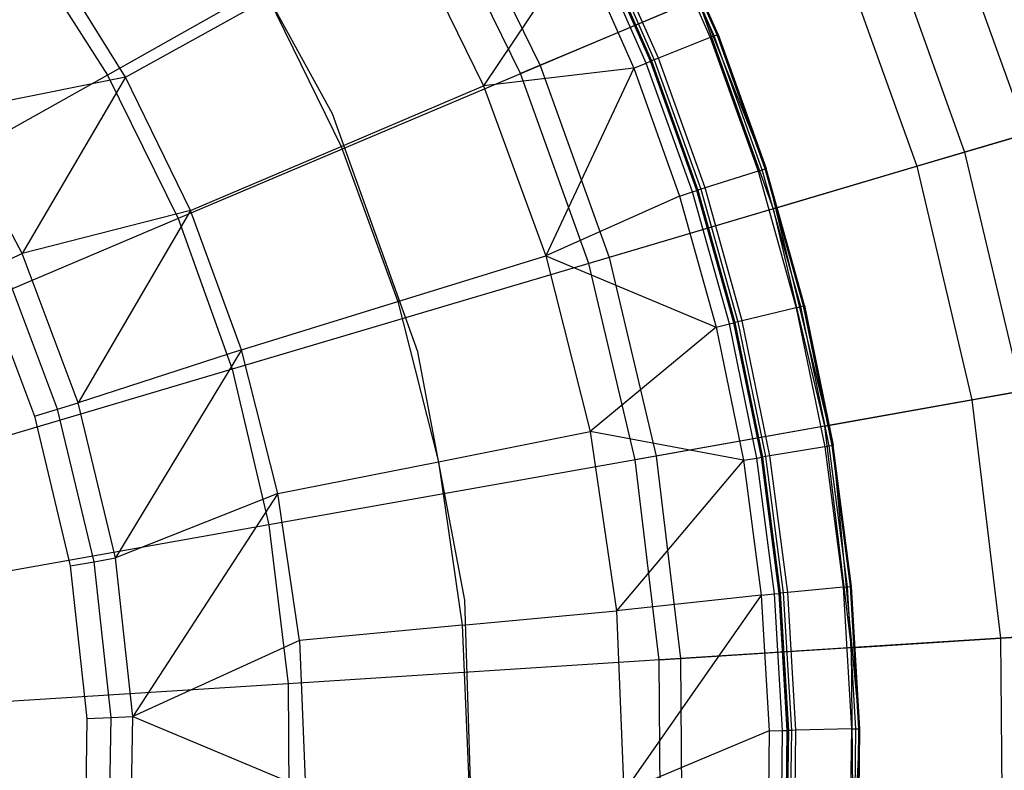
# Model space of a CAD drawing. Extents: x -91 to 91, y -91 to 262.
# Tile 176 of 256: x 7.51 to 13.9, y 0.03 to 4.91. Entities that reach past the tile are written whole.
import ezdxf

# ---------------------------------------------------------------- set-up
doc = ezdxf.new("R2010")
doc.units = 0
doc.header["$LTSCALE"] = 25.4
doc.layers.get('0').update_dxf_attribs({"linetype": 'CONTINUOUS'})

# ---------------------------------------------------------------- blocks, each defined once
blk = doc.blocks.new('ETE0_STL_1')
at = {"color": 0}
for p, q in [((10.3018, 5.798, 241.1953), (8.0763, 4.5455, 242.0615)), ((10.3018, 5.798, 241.1953), (8.0763, 4.5455, 242.0615)), ((10.3018, 5.798, 241.1953), (10.8862, 4.6081, 241.1953)), ((10.3018, 5.798, 241.1953), (10.8862, 4.6081, 241.1953)), ((9.5384, 4.2925, 158.927), (8.7495, 5.7317, 158.927)), ((9.5384, 4.2925, 158.927), (8.7495, 5.7317, 158.927)), ((9.5384, 4.2925, 165.2509), (8.7495, 5.7317, 165.2509)), ((9.5384, 4.2925, 165.2509), (8.7495, 5.7317, 165.2509)), ((10.7593, 4.5544, 165.2509), (10.1817, 5.7304, 165.2509)), ((10.7593, 4.5544, 165.2509), (10.1817, 5.7304, 165.2509)), ((13.4915, 5.711, 167.4047), (14.0461, 4.1645, 167.4047)), ((13.4915, 5.711, 167.4047), (14.0461, 4.1645, 167.4047)), ((11.6173, 5.6323, 165.0121), (11.9895, 4.7892, 165.0121)), ((11.6173, 5.6323, 165.0121), (11.9895, 4.7892, 165.0121)), ((12.0168, 4.8001, 165.0342), (11.6438, 5.6451, 165.0342)), ((12.0168, 4.8001, 165.0342), (11.6438, 5.6451, 165.0342)), ((12.0349, 4.8073, 165.0655), (11.6613, 5.6536, 165.0655)), ((12.0349, 4.8073, 165.0655), (11.6613, 5.6536, 165.0655)), ((12.3536, 3.9386, 165.2509), (11.6674, 5.6566, 165.2509)), ((12.0412, 4.8098, 165.1017), (11.6674, 5.6566, 165.2509)), ((12.3536, 3.9386, 165.2509), (11.6674, 5.6566, 165.2509)), ((12.0412, 4.8098, 165.1017), (11.6674, 5.6566, 165.2509)), ((12.0412, 4.8098, 165.1017), (11.6674, 5.6566, 165.1017)), ((12.0412, 4.8098, 165.1017), (11.6674, 5.6566, 165.1017)), ((10.0023, 5.533, 145.162), (10.5182, 4.4752, 145.162)), ((10.0023, 5.533, 145.162), (10.5182, 4.4752, 145.162)), ((13.1038, 5.5469, 240.1228), (10.8862, 4.6081, 241.1953)), ((13.1038, 5.5469, 240.1228), (10.8862, 4.6081, 241.1953)), ((13.1038, 5.5469, 240.1228), (13.6425, 4.0448, 240.1228)), ((13.1038, 5.5469, 240.1228), (13.6425, 4.0448, 240.1228)), ((11.5746, 4.6235, 146.3686), (11.2153, 5.4374, 146.3686)), ((11.5746, 4.6235, 146.3686), (11.2153, 5.4374, 146.3686)), ((11.6029, 4.6348, 146.5403), (11.2427, 5.4507, 146.5403)), ((11.2427, 5.4507, 164.7437), (11.6029, 4.6348, 164.7437)), ((11.2427, 5.4507, 164.7437), (11.6029, 4.6348, 164.7437)), ((11.6029, 4.6348, 146.5403), (11.2427, 5.4507, 146.5403)), ((11.2488, 5.4536, 164.7799), (11.6092, 4.6373, 164.7799)), ((11.2488, 5.4536, 164.7799), (11.6092, 4.6373, 164.7799)), ((11.2662, 5.4621, 164.8111), (11.6272, 4.6445, 164.8111)), ((11.2662, 5.4621, 164.8111), (11.6272, 4.6445, 164.8111)), ((11.6545, 4.6554, 164.8333), (11.2927, 5.4749, 164.8333)), ((11.6545, 4.6554, 164.8333), (11.2927, 5.4749, 164.8333)), ((7.5166, 5.4212, 242.0615), (8.0763, 4.5455, 242.0615)), ((7.5166, 5.4212, 242.0615), (8.0763, 4.5455, 242.0615)), ((11.1365, 5.3992, 146.2177), (10.5182, 4.4752, 145.162)), ((11.1365, 5.3992, 146.2177), (10.5182, 4.4752, 145.162)), ((11.1365, 5.3992, 146.2177), (11.4933, 4.591, 146.2177)), ((11.1365, 5.3992, 146.2177), (11.4933, 4.591, 146.2177)), ((12.8047, 5.4202, 166.5557), (13.331, 3.9525, 166.5557)), ((12.8047, 5.4202, 166.5557), (13.331, 3.9525, 166.5557)), ((8.1934, 4.5323, 143.2243), (7.684, 5.3508, 143.2243)), ((8.1934, 4.5323, 143.2243), (7.684, 5.3508, 143.2243)), ((8.1934, 4.5323, 143.2243), (9.1226, 5.0463, 144.163)), ((8.1934, 4.5323, 143.2243), (9.1226, 5.0463, 144.163)), ((9.1226, 5.0463, 144.163), (9.5931, 4.0816, 144.163)), ((9.1226, 5.0463, 144.163), (9.5931, 4.0816, 144.163)), ((11.9092, 5.0412, 165.8321), (10.7593, 4.5544, 165.2509)), ((11.9092, 5.0412, 165.8321), (10.7593, 4.5544, 165.2509)), ((11.9092, 5.0412, 165.8321), (12.3988, 3.6761, 165.8321)), ((11.9092, 5.0412, 165.8321), (12.3988, 3.6761, 165.8321)), ((11.9895, 4.7892, 165.0121), (12.0168, 4.8001, 165.0342)), ((11.9895, 4.7892, 165.0121), (12.0168, 4.8001, 165.0342)), ((12.0168, 4.8001, 165.0342), (12.0349, 4.8073, 165.0655)), ((12.0168, 4.8001, 165.0342), (12.0349, 4.8073, 165.0655)), ((12.3287, 3.9306, 165.0342), (12.0168, 4.8001, 165.0342)), ((12.3287, 3.9306, 165.0342), (12.0168, 4.8001, 165.0342)), ((12.0349, 4.8073, 165.0655), (12.0412, 4.8098, 165.1017)), ((12.0349, 4.8073, 165.0655), (12.0412, 4.8098, 165.1017)), ((12.3472, 3.9365, 165.0655), (12.0349, 4.8073, 165.0655)), ((12.3472, 3.9365, 165.0655), (12.0349, 4.8073, 165.0655)), ((12.3536, 3.9386, 165.1017), (12.0412, 4.8098, 165.1017)), ((12.0412, 4.8098, 165.1017), (12.3536, 3.9386, 165.2509)), ((12.0412, 4.8098, 165.1017), (12.3536, 3.9386, 165.2509)), ((12.3536, 3.9386, 165.1017), (12.0412, 4.8098, 165.1017)), ((11.9895, 4.7892, 165.0121), (11.6545, 4.6554, 164.8333)), ((11.9895, 4.7892, 165.0121), (11.6545, 4.6554, 164.8333)), ((11.9895, 4.7892, 165.0121), (12.3006, 3.9217, 165.0121)), ((11.9895, 4.7892, 165.0121), (12.3006, 3.9217, 165.0121)), ((15.8069, 4.6865, 238.8525), (13.6425, 4.0448, 240.1228)), ((15.8069, 4.6865, 238.8525), (13.6425, 4.0448, 240.1228)), ((10.8862, 4.6081, 241.1953), (8.5345, 3.6127, 242.0615)), ((10.8862, 4.6081, 241.1953), (8.5345, 3.6127, 242.0615)), ((10.8862, 4.6081, 241.1953), (11.3337, 3.3603, 241.1953)), ((10.8862, 4.6081, 241.1953), (11.3337, 3.3603, 241.1953)), ((11.4933, 4.591, 146.2177), (11.5746, 4.6235, 146.3686)), ((11.4933, 4.591, 146.2177), (11.5746, 4.6235, 146.3686)), ((11.5746, 4.6235, 146.3686), (11.6029, 4.6348, 146.5403)), ((11.5746, 4.6235, 146.3686), (11.6029, 4.6348, 146.5403)), ((11.875, 3.786, 146.3686), (11.5746, 4.6235, 146.3686)), ((11.875, 3.786, 146.3686), (11.5746, 4.6235, 146.3686)), ((11.6092, 4.6373, 164.7799), (11.6029, 4.6348, 164.7437)), ((11.6092, 4.6373, 164.7799), (11.6029, 4.6348, 164.7437)), ((11.904, 3.7952, 146.5403), (11.6029, 4.6348, 146.5403)), ((11.6029, 4.6348, 146.5403), (11.6029, 4.6348, 164.7437)), ((11.6029, 4.6348, 164.7437), (11.904, 3.7952, 164.7437)), ((11.6029, 4.6348, 146.5403), (11.6029, 4.6348, 164.7437)), ((11.6029, 4.6348, 164.7437), (11.904, 3.7952, 164.7437)), ((11.904, 3.7952, 146.5403), (11.6029, 4.6348, 146.5403)), ((11.6272, 4.6445, 164.8111), (11.6092, 4.6373, 164.7799)), ((11.6272, 4.6445, 164.8111), (11.6092, 4.6373, 164.7799)), ((11.6092, 4.6373, 164.7799), (11.9104, 3.7973, 164.7799)), ((11.6092, 4.6373, 164.7799), (11.9104, 3.7973, 164.7799)), ((11.6545, 4.6554, 164.8333), (11.6272, 4.6445, 164.8111)), ((11.6545, 4.6554, 164.8333), (11.6272, 4.6445, 164.8111)), ((11.6272, 4.6445, 164.8111), (11.9289, 3.8032, 164.8111)), ((11.6272, 4.6445, 164.8111), (11.9289, 3.8032, 164.8111)), ((11.9569, 3.8121, 164.8333), (11.6545, 4.6554, 164.8333)), ((11.9569, 3.8121, 164.8333), (11.6545, 4.6554, 164.8333)), ((8.0763, 4.5455, 242.0615), (5.7513, 3.2369, 242.7014)), ((8.0763, 4.5455, 242.0615), (5.7513, 3.2369, 242.7014)), ((8.0763, 4.5455, 242.0615), (8.5345, 3.6127, 242.0615)), ((8.0763, 4.5455, 242.0615), (8.5345, 3.6127, 242.0615)), ((11.4933, 4.591, 146.2177), (10.5182, 4.4752, 145.162)), ((11.4933, 4.591, 146.2177), (10.5182, 4.4752, 145.162)), ((11.2015, 3.3211, 165.2509), (10.7593, 4.5544, 165.2509)), ((11.2015, 3.3211, 165.2509), (10.7593, 4.5544, 165.2509)), ((11.4933, 4.591, 146.2177), (10.9226, 3.37, 145.162)), ((11.4933, 4.591, 146.2177), (10.9226, 3.37, 145.162)), ((11.4933, 4.591, 146.2177), (11.7915, 3.7594, 146.2177)), ((11.4933, 4.591, 146.2177), (11.7915, 3.7594, 146.2177)), ((8.1934, 4.5323, 143.2243), (7.0386, 4.3012, 142.3489)), ((8.1934, 4.5323, 143.2243), (7.0386, 4.3012, 142.3489)), ((8.1934, 4.5323, 143.2243), (7.5222, 3.3851, 142.3489)), ((8.1934, 4.5323, 143.2243), (7.5222, 3.3851, 142.3489)), ((8.616, 3.6659, 143.2243), (8.1934, 4.5323, 143.2243)), ((8.616, 3.6659, 143.2243), (8.1934, 4.5323, 143.2243)), ((9.5931, 4.0816, 144.163), (10.5182, 4.4752, 145.162)), ((9.5931, 4.0816, 144.163), (10.5182, 4.4752, 145.162)), ((10.5182, 4.4752, 145.162), (10.9226, 3.37, 145.162)), ((10.5182, 4.4752, 145.162), (10.9226, 3.37, 145.162)), ((7.5222, 3.3851, 142.3489), (7.0386, 4.3012, 142.3489)), ((7.5222, 3.3851, 142.3489), (7.0386, 4.3012, 142.3489)), ((10.0924, 2.7475, 158.927), (9.5384, 4.2925, 158.927)), ((9.5384, 4.2925, 158.927), (9.5384, 4.2925, 165.2509)), ((9.5384, 4.2925, 158.927), (9.5384, 4.2925, 165.2509)), ((10.0924, 2.7475, 158.927), (9.5384, 4.2925, 158.927)), ((10.0924, 2.7475, 165.2509), (9.5384, 4.2925, 165.2509)), ((10.0924, 2.7475, 165.2509), (9.5384, 4.2925, 165.2509)), ((13.331, 3.9525, 166.5557), (14.0461, 4.1645, 167.4047)), ((13.331, 3.9525, 166.5557), (14.0461, 4.1645, 167.4047)), ((8.616, 3.6659, 143.2243), (9.5931, 4.0816, 144.163)), ((8.616, 3.6659, 143.2243), (9.5931, 4.0816, 144.163)), ((9.5931, 4.0816, 144.163), (9.9619, 3.0736, 144.163)), ((9.5931, 4.0816, 144.163), (9.9619, 3.0736, 144.163)), ((13.6425, 4.0448, 240.1228), (11.3337, 3.3603, 241.1953)), ((13.6425, 4.0448, 240.1228), (11.3337, 3.3603, 241.1953)), ((13.6425, 4.0448, 240.1228), (14.0096, 2.4919, 240.1228)), ((13.6425, 4.0448, 240.1228), (14.0096, 2.4919, 240.1228)), ((12.3006, 3.9217, 165.0121), (11.9569, 3.8121, 164.8333)), ((12.3006, 3.9217, 165.0121), (11.9569, 3.8121, 164.8333)), ((12.3006, 3.9217, 165.0121), (12.3287, 3.9306, 165.0342)), ((12.3006, 3.9217, 165.0121), (12.3287, 3.9306, 165.0342)), ((12.3006, 3.9217, 165.0121), (12.5491, 3.0342, 165.0121)), ((12.3006, 3.9217, 165.0121), (12.5491, 3.0342, 165.0121)), ((12.3287, 3.9306, 165.0342), (12.3472, 3.9365, 165.0655)), ((12.3287, 3.9306, 165.0342), (12.3472, 3.9365, 165.0655)), ((12.5777, 3.0411, 165.0342), (12.3287, 3.9306, 165.0342)), ((12.5777, 3.0411, 165.0342), (12.3287, 3.9306, 165.0342)), ((12.3472, 3.9365, 165.0655), (12.3536, 3.9386, 165.1017)), ((12.3472, 3.9365, 165.0655), (12.3536, 3.9386, 165.1017)), ((12.5965, 3.0456, 165.0655), (12.3472, 3.9365, 165.0655)), ((12.5965, 3.0456, 165.0655), (12.3472, 3.9365, 165.0655)), ((12.7884, 2.1404, 165.2509), (12.3536, 3.9386, 165.2509)), ((12.6031, 3.0472, 165.1017), (12.3536, 3.9386, 165.2509)), ((12.7884, 2.1404, 165.2509), (12.3536, 3.9386, 165.2509)), ((12.6031, 3.0472, 165.1017), (12.3536, 3.9386, 165.1017)), ((12.3536, 3.9386, 165.1017), (12.3536, 3.9386, 165.2509)), ((12.6031, 3.0472, 165.1017), (12.3536, 3.9386, 165.2509)), ((12.3536, 3.9386, 165.1017), (12.3536, 3.9386, 165.2509)), ((12.6031, 3.0472, 165.1017), (12.3536, 3.9386, 165.1017)), ((12.3988, 3.6761, 165.8321), (13.331, 3.9525, 166.5557)), ((12.3988, 3.6761, 165.8321), (13.331, 3.9525, 166.5557)), ((13.331, 3.9525, 166.5557), (13.6897, 2.435, 166.5557)), ((13.331, 3.9525, 166.5557), (13.6897, 2.435, 166.5557)), ((11.7915, 3.7594, 146.2177), (11.875, 3.786, 146.3686)), ((11.7915, 3.7594, 146.2177), (11.875, 3.786, 146.3686)), ((11.875, 3.786, 146.3686), (11.904, 3.7952, 146.5403)), ((11.875, 3.786, 146.3686), (11.904, 3.7952, 146.5403)), ((12.1148, 2.9292, 146.3686), (11.875, 3.786, 146.3686)), ((12.1148, 2.9292, 146.3686), (11.875, 3.786, 146.3686)), ((11.9104, 3.7973, 164.7799), (11.904, 3.7952, 164.7437)), ((11.9104, 3.7973, 164.7799), (11.904, 3.7952, 164.7437)), ((12.1444, 2.9363, 146.5403), (11.904, 3.7952, 146.5403)), ((11.904, 3.7952, 146.5403), (11.904, 3.7952, 164.7437)), ((11.904, 3.7952, 164.7437), (12.1444, 2.9363, 164.7437)), ((11.904, 3.7952, 146.5403), (11.904, 3.7952, 164.7437)), ((11.904, 3.7952, 164.7437), (12.1444, 2.9363, 164.7437)), ((12.1444, 2.9363, 146.5403), (11.904, 3.7952, 146.5403)), ((11.9289, 3.8032, 164.8111), (11.9104, 3.7973, 164.7799)), ((11.9289, 3.8032, 164.8111), (11.9104, 3.7973, 164.7799)), ((11.9104, 3.7973, 164.7799), (12.151, 2.9379, 164.7799)), ((11.9104, 3.7973, 164.7799), (12.151, 2.9379, 164.7799)), ((11.9569, 3.8121, 164.8333), (11.9289, 3.8032, 164.8111)), ((11.9569, 3.8121, 164.8333), (11.9289, 3.8032, 164.8111)), ((11.9289, 3.8032, 164.8111), (12.1698, 2.9425, 164.8111)), ((11.9289, 3.8032, 164.8111), (12.1698, 2.9425, 164.8111)), ((12.1984, 2.9494, 164.8333), (11.9569, 3.8121, 164.8333)), ((12.1984, 2.9494, 164.8333), (11.9569, 3.8121, 164.8333)), ((11.7915, 3.7594, 146.2177), (10.9226, 3.37, 145.162)), ((11.7915, 3.7594, 146.2177), (10.9226, 3.37, 145.162)), ((11.7915, 3.7594, 146.2177), (12.0297, 2.9086, 146.2177)), ((11.7915, 3.7594, 146.2177), (12.0297, 2.9086, 146.2177)), ((8.616, 3.6659, 143.2243), (7.5222, 3.3851, 142.3489)), ((8.616, 3.6659, 143.2243), (7.5222, 3.3851, 142.3489)), ((8.616, 3.6659, 143.2243), (7.8872, 2.4157, 142.3489)), ((8.616, 3.6659, 143.2243), (7.8872, 2.4157, 142.3489)), ((8.9473, 2.7605, 143.2243), (8.616, 3.6659, 143.2243)), ((8.9473, 2.7605, 143.2243), (8.616, 3.6659, 143.2243)), ((12.3988, 3.6761, 165.8321), (11.2015, 3.3211, 165.2509)), ((12.3988, 3.6761, 165.8321), (11.2015, 3.3211, 165.2509)), ((12.3988, 3.6761, 165.8321), (12.7324, 2.2647, 165.8321)), ((12.3988, 3.6761, 165.8321), (12.7324, 2.2647, 165.8321)), ((8.5345, 3.6127, 242.0615), (6.0776, 2.5726, 242.7014)), ((8.5345, 3.6127, 242.0615), (6.0776, 2.5726, 242.7014)), ((8.5345, 3.6127, 242.0615), (8.8853, 2.6344, 242.0615)), ((8.5345, 3.6127, 242.0615), (8.8853, 2.6344, 242.0615)), ((7.3938, 3.3274, 142.276), (7.5222, 3.3851, 142.3489)), ((7.3938, 3.3274, 142.276), (7.5222, 3.3851, 142.3489)), ((7.7526, 2.3744, 142.276), (7.3938, 3.3274, 142.276)), ((7.7526, 2.3744, 142.276), (7.3938, 3.3274, 142.276)), ((7.8872, 2.4157, 142.3489), (7.5222, 3.3851, 142.3489)), ((7.8872, 2.4157, 142.3489), (7.5222, 3.3851, 142.3489)), ((11.3337, 3.3603, 241.1953), (8.8853, 2.6344, 242.0615)), ((11.3337, 3.3603, 241.1953), (8.8853, 2.6344, 242.0615)), ((9.9619, 3.0736, 144.163), (10.9226, 3.37, 145.162)), ((9.9619, 3.0736, 144.163), (10.9226, 3.37, 145.162)), ((10.9226, 3.37, 145.162), (11.2113, 2.2291, 145.162)), ((10.9226, 3.37, 145.162), (12.0297, 2.9086, 146.2177)), ((10.9226, 3.37, 145.162), (11.2113, 2.2291, 145.162)), ((10.9226, 3.37, 145.162), (12.0297, 2.9086, 146.2177)), ((11.3337, 3.3603, 241.1953), (11.6387, 2.0702, 241.1953)), ((11.3337, 3.3603, 241.1953), (11.6387, 2.0702, 241.1953)), ((7.2511, 3.2632, 142.2509), (7.6029, 2.3286, 142.2509)), ((7.2511, 3.2632, 142.2509), (7.6029, 2.3286, 142.2509)), ((11.5029, 2.0461, 165.2509), (11.2015, 3.3211, 165.2509)), ((11.5029, 2.0461, 165.2509), (11.2015, 3.3211, 165.2509)), ((8.9473, 2.7605, 143.2243), (9.9619, 3.0736, 144.163)), ((8.9473, 2.7605, 143.2243), (9.9619, 3.0736, 144.163)), ((9.9619, 3.0736, 144.163), (10.2251, 2.033, 144.163)), ((9.9619, 3.0736, 144.163), (10.2251, 2.033, 144.163)), ((12.5491, 3.0342, 165.0121), (12.1984, 2.9494, 164.8333)), ((12.5491, 3.0342, 165.0121), (12.1984, 2.9494, 164.8333)), ((12.5491, 3.0342, 165.0121), (12.5777, 3.0411, 165.0342)), ((12.5491, 3.0342, 165.0121), (12.5777, 3.0411, 165.0342)), ((12.5491, 3.0342, 165.0121), (12.7336, 2.1312, 165.0121)), ((12.5491, 3.0342, 165.0121), (12.7336, 2.1312, 165.0121)), ((12.5777, 3.0411, 165.0342), (12.5965, 3.0456, 165.0655)), ((12.5777, 3.0411, 165.0342), (12.5965, 3.0456, 165.0655)), ((12.7626, 2.136, 165.0342), (12.5777, 3.0411, 165.0342)), ((12.7626, 2.136, 165.0342), (12.5777, 3.0411, 165.0342)), ((12.5965, 3.0456, 165.0655), (12.6031, 3.0472, 165.1017)), ((12.5965, 3.0456, 165.0655), (12.6031, 3.0472, 165.1017)), ((12.7817, 2.1392, 165.0655), (12.5965, 3.0456, 165.0655)), ((12.7817, 2.1392, 165.0655), (12.5965, 3.0456, 165.0655)), ((12.7884, 2.1404, 165.1017), (12.6031, 3.0472, 165.1017)), ((12.6031, 3.0472, 165.1017), (12.7884, 2.1404, 165.2509)), ((12.6031, 3.0472, 165.1017), (12.7884, 2.1404, 165.2509)), ((12.7884, 2.1404, 165.1017), (12.6031, 3.0472, 165.1017)), ((12.1698, 2.9425, 164.8111), (12.151, 2.9379, 164.7799)), ((12.1698, 2.9425, 164.8111), (12.151, 2.9379, 164.7799)), ((12.1984, 2.9494, 164.8333), (12.1698, 2.9425, 164.8111)), ((12.1984, 2.9494, 164.8333), (12.1698, 2.9425, 164.8111)), ((12.1698, 2.9425, 164.8111), (12.3487, 2.0668, 164.8111)), ((12.1698, 2.9425, 164.8111), (12.3487, 2.0668, 164.8111)), ((12.3777, 2.0716, 164.8333), (12.1984, 2.9494, 164.8333)), ((12.3777, 2.0716, 164.8333), (12.1984, 2.9494, 164.8333)), ((12.0297, 2.9086, 146.2177), (11.2113, 2.2291, 145.162)), ((12.0297, 2.9086, 146.2177), (11.2113, 2.2291, 145.162)), ((12.0297, 2.9086, 146.2177), (12.1148, 2.9292, 146.3686)), ((12.0297, 2.9086, 146.2177), (12.1148, 2.9292, 146.3686)), ((12.0297, 2.9086, 146.2177), (12.2065, 2.043, 146.2177)), ((12.0297, 2.9086, 146.2177), (12.2065, 2.043, 146.2177)), ((12.1148, 2.9292, 146.3686), (12.1444, 2.9363, 146.5403)), ((12.1148, 2.9292, 146.3686), (12.1444, 2.9363, 146.5403)), ((12.2929, 2.0574, 146.3686), (12.1148, 2.9292, 146.3686)), ((12.2929, 2.0574, 146.3686), (12.1148, 2.9292, 146.3686)), ((12.151, 2.9379, 164.7799), (12.1444, 2.9363, 164.7437)), ((12.151, 2.9379, 164.7799), (12.1444, 2.9363, 164.7437)), ((12.3229, 2.0625, 146.5403), (12.1444, 2.9363, 146.5403)), ((12.1444, 2.9363, 146.5403), (12.1444, 2.9363, 164.7437)), ((12.1444, 2.9363, 164.7437), (12.3229, 2.0625, 164.7437)), ((12.1444, 2.9363, 146.5403), (12.1444, 2.9363, 164.7437)), ((12.1444, 2.9363, 164.7437), (12.3229, 2.0625, 164.7437)), ((12.3229, 2.0625, 146.5403), (12.1444, 2.9363, 146.5403)), ((12.151, 2.9379, 164.7799), (12.3296, 2.0636, 164.7799)), ((12.151, 2.9379, 164.7799), (12.3296, 2.0636, 164.7799)), ((8.9473, 2.7605, 143.2243), (7.8872, 2.4157, 142.3489)), ((8.9473, 2.7605, 143.2243), (7.8872, 2.4157, 142.3489)), ((8.9473, 2.7605, 143.2243), (8.1277, 1.4081, 142.3489)), ((8.9473, 2.7605, 143.2243), (8.1277, 1.4081, 142.3489)), ((9.1837, 1.8259, 143.2243), (8.9473, 2.7605, 143.2243)), ((9.1837, 1.8259, 143.2243), (8.9473, 2.7605, 143.2243)), ((10.398, 1.1349, 158.927), (10.0924, 2.7475, 158.927)), ((10.0924, 2.7475, 158.927), (10.0924, 2.7475, 165.2509)), ((10.0924, 2.7475, 158.927), (10.0924, 2.7475, 165.2509)), ((10.398, 1.1349, 158.927), (10.0924, 2.7475, 158.927)), ((10.398, 1.1349, 165.2509), (10.0924, 2.7475, 165.2509)), ((10.398, 1.1349, 165.2509), (10.0924, 2.7475, 165.2509)), ((8.8853, 2.6344, 242.0615), (6.3274, 1.876, 242.7014)), ((8.8853, 2.6344, 242.0615), (6.3274, 1.876, 242.7014)), ((8.8853, 2.6344, 242.0615), (9.1244, 1.623, 242.0615)), ((8.8853, 2.6344, 242.0615), (9.1244, 1.623, 242.0615)), ((13.6897, 2.435, 166.5557), (14.4241, 2.5656, 167.4047)), ((13.6897, 2.435, 166.5557), (14.4241, 2.5656, 167.4047)), ((14.0096, 2.4919, 240.1228), (11.6387, 2.0702, 241.1953)), ((14.0096, 2.4919, 240.1228), (11.6387, 2.0702, 241.1953)), ((12.7324, 2.2647, 165.8321), (13.6897, 2.435, 166.5557)), ((12.7324, 2.2647, 165.8321), (13.6897, 2.435, 166.5557)), ((13.6897, 2.435, 166.5557), (13.8763, 0.8869, 166.5557)), ((13.6897, 2.435, 166.5557), (13.8763, 0.8869, 166.5557)), ((7.6029, 2.3286, 142.2509), (7.7526, 2.3744, 142.276)), ((7.6029, 2.3286, 142.2509), (7.7526, 2.3744, 142.276)), ((7.7526, 2.3744, 142.276), (7.8872, 2.4157, 142.3489)), ((7.7526, 2.3744, 142.276), (7.8872, 2.4157, 142.3489)), ((7.989, 1.3841, 142.276), (7.7526, 2.3744, 142.276)), ((7.989, 1.3841, 142.276), (7.7526, 2.3744, 142.276)), ((8.1277, 1.4081, 142.3489), (7.8872, 2.4157, 142.3489)), ((8.1277, 1.4081, 142.3489), (7.8872, 2.4157, 142.3489)), ((7.6029, 2.3286, 142.2509), (7.8348, 1.3574, 142.2509)), ((7.6029, 2.3286, 142.2509), (7.8348, 1.3574, 142.2509)), ((12.7324, 2.2647, 165.8321), (11.5029, 2.0461, 165.2509)), ((12.7324, 2.2647, 165.8321), (11.5029, 2.0461, 165.2509)), ((12.7324, 2.2647, 165.8321), (12.9059, 0.8249, 165.8321)), ((12.7324, 2.2647, 165.8321), (12.9059, 0.8249, 165.8321)), ((10.2251, 2.033, 144.163), (11.2113, 2.2291, 145.162)), ((10.2251, 2.033, 144.163), (11.2113, 2.2291, 145.162)), ((11.2113, 2.2291, 145.162), (11.381, 1.0645, 145.162)), ((12.2065, 2.043, 146.2177), (11.2113, 2.2291, 145.162)), ((12.2065, 2.043, 146.2177), (11.2113, 2.2291, 145.162)), ((11.2113, 2.2291, 145.162), (11.381, 1.0645, 145.162)), ((12.7336, 2.1312, 165.0121), (12.3777, 2.0716, 164.8333)), ((12.7336, 2.1312, 165.0121), (12.3777, 2.0716, 164.8333)), ((12.7336, 2.1312, 165.0121), (12.7626, 2.136, 165.0342)), ((12.7336, 2.1312, 165.0121), (12.7626, 2.136, 165.0342)), ((12.7336, 2.1312, 165.0121), (12.8531, 1.2174, 165.0121)), ((12.7336, 2.1312, 165.0121), (12.8531, 1.2174, 165.0121)), ((12.7626, 2.136, 165.0342), (12.7817, 2.1392, 165.0655)), ((12.7626, 2.136, 165.0342), (12.7817, 2.1392, 165.0655)), ((12.8824, 1.2201, 165.0342), (12.7626, 2.136, 165.0342)), ((12.8824, 1.2201, 165.0342), (12.7626, 2.136, 165.0342)), ((12.7817, 2.1392, 165.0655), (12.7884, 2.1404, 165.1017)), ((12.7817, 2.1392, 165.0655), (12.7884, 2.1404, 165.1017)), ((12.9017, 1.222, 165.0655), (12.7817, 2.1392, 165.0655)), ((12.9017, 1.222, 165.0655), (12.7817, 2.1392, 165.0655)), ((12.9628, 0.2986, 165.2509), (12.7884, 2.1404, 165.2509)), ((12.9085, 1.2226, 165.1017), (12.7884, 2.1404, 165.2509)), ((12.9628, 0.2986, 165.2509), (12.7884, 2.1404, 165.2509)), ((12.9085, 1.2226, 165.1017), (12.7884, 2.1404, 165.1017)), ((12.7884, 2.1404, 165.1017), (12.7884, 2.1404, 165.2509)), ((12.9085, 1.2226, 165.1017), (12.7884, 2.1404, 165.2509)), ((12.7884, 2.1404, 165.1017), (12.7884, 2.1404, 165.2509)), ((12.9085, 1.2226, 165.1017), (12.7884, 2.1404, 165.1017)), ((11.6387, 2.0702, 241.1953), (9.1244, 1.623, 242.0615)), ((11.6387, 2.0702, 241.1953), (9.1244, 1.623, 242.0615)), ((11.6597, 0.7453, 165.2509), (11.5029, 2.0461, 165.2509)), ((11.6597, 0.7453, 165.2509), (11.5029, 2.0461, 165.2509)), ((11.6387, 2.0702, 241.1953), (11.7973, 0.7541, 241.1953)), ((11.6387, 2.0702, 241.1953), (11.7973, 0.7541, 241.1953)), ((12.2065, 2.043, 146.2177), (12.2929, 2.0574, 146.3686)), ((12.2065, 2.043, 146.2177), (12.2929, 2.0574, 146.3686)), ((12.2929, 2.0574, 146.3686), (12.3229, 2.0625, 146.5403)), ((12.2929, 2.0574, 146.3686), (12.3229, 2.0625, 146.5403)), ((12.4084, 1.1752, 146.3686), (12.2929, 2.0574, 146.3686)), ((12.4084, 1.1752, 146.3686), (12.2929, 2.0574, 146.3686)), ((12.3296, 2.0636, 164.7799), (12.3229, 2.0625, 164.7437)), ((12.3296, 2.0636, 164.7799), (12.3229, 2.0625, 164.7437)), ((12.4386, 1.1781, 146.5403), (12.3229, 2.0625, 146.5403)), ((12.3229, 2.0625, 146.5403), (12.3229, 2.0625, 164.7437)), ((12.3229, 2.0625, 164.7437), (12.4386, 1.1781, 164.7437)), ((12.3229, 2.0625, 146.5403), (12.3229, 2.0625, 164.7437)), ((12.3229, 2.0625, 164.7437), (12.4386, 1.1781, 164.7437)), ((12.4386, 1.1781, 146.5403), (12.3229, 2.0625, 146.5403)), ((12.3487, 2.0668, 164.8111), (12.3296, 2.0636, 164.7799)), ((12.3487, 2.0668, 164.8111), (12.3296, 2.0636, 164.7799)), ((12.3296, 2.0636, 164.7799), (12.4454, 1.1787, 164.7799)), ((12.3296, 2.0636, 164.7799), (12.4454, 1.1787, 164.7799)), ((12.3777, 2.0716, 164.8333), (12.3487, 2.0668, 164.8111)), ((12.3777, 2.0716, 164.8333), (12.3487, 2.0668, 164.8111)), ((12.3487, 2.0668, 164.8111), (12.4647, 1.1806, 164.8111)), ((12.3487, 2.0668, 164.8111), (12.4647, 1.1806, 164.8111)), ((12.494, 1.1833, 164.8333), (12.3777, 2.0716, 164.8333)), ((12.494, 1.1833, 164.8333), (12.3777, 2.0716, 164.8333)), ((9.1837, 1.8259, 143.2243), (10.2251, 2.033, 144.163)), ((9.1837, 1.8259, 143.2243), (10.2251, 2.033, 144.163)), ((10.2251, 2.033, 144.163), (10.38, 0.9709, 144.163)), ((10.2251, 2.033, 144.163), (10.38, 0.9709, 144.163)), ((12.2065, 2.043, 146.2177), (11.381, 1.0645, 145.162)), ((12.2065, 2.043, 146.2177), (11.381, 1.0645, 145.162)), ((12.2065, 2.043, 146.2177), (12.3212, 1.167, 146.2177)), ((12.2065, 2.043, 146.2177), (12.3212, 1.167, 146.2177)), ((9.1837, 1.8259, 143.2243), (8.1277, 1.4081, 142.3489)), ((9.1837, 1.8259, 143.2243), (8.1277, 1.4081, 142.3489)), ((9.1837, 1.8259, 143.2243), (8.2401, 0.3783, 142.3489)), ((9.1837, 1.8259, 143.2243), (8.2401, 0.3783, 142.3489)), ((9.3228, 0.872, 143.2243), (9.1837, 1.8259, 143.2243)), ((9.3228, 0.872, 143.2243), (9.1837, 1.8259, 143.2243)), ((9.1244, 1.623, 242.0615), (6.4976, 1.1557, 242.7014)), ((9.1244, 1.623, 242.0615), (6.4976, 1.1557, 242.7014)), ((9.1244, 1.623, 242.0615), (9.2488, 0.5912, 242.0615)), ((9.1244, 1.623, 242.0615), (9.2488, 0.5912, 242.0615)), ((7.989, 1.3841, 142.276), (8.1277, 1.4081, 142.3489)), ((7.989, 1.3841, 142.276), (8.1277, 1.4081, 142.3489)), ((8.2401, 0.3783, 142.3489), (8.1277, 1.4081, 142.3489)), ((8.2401, 0.3783, 142.3489), (8.1277, 1.4081, 142.3489)), ((7.8348, 1.3574, 142.2509), (7.989, 1.3841, 142.276)), ((7.8348, 1.3574, 142.2509), (7.989, 1.3841, 142.276)), ((7.8348, 1.3574, 142.2509), (7.9432, 0.3647, 142.2509)), ((7.8348, 1.3574, 142.2509), (7.9432, 0.3647, 142.2509)), ((8.0995, 0.3719, 142.276), (7.989, 1.3841, 142.276)), ((8.0995, 0.3719, 142.276), (7.989, 1.3841, 142.276)), ((12.8531, 1.2174, 165.0121), (12.494, 1.1833, 164.8333)), ((12.8531, 1.2174, 165.0121), (12.494, 1.1833, 164.8333)), ((12.8531, 1.2174, 165.0121), (12.8824, 1.2201, 165.0342)), ((12.8531, 1.2174, 165.0121), (12.8824, 1.2201, 165.0342)), ((12.8531, 1.2174, 165.0121), (12.9072, 0.2973, 165.0121)), ((12.8531, 1.2174, 165.0121), (12.9072, 0.2973, 165.0121)), ((12.8824, 1.2201, 165.0342), (12.9017, 1.222, 165.0655)), ((12.8824, 1.2201, 165.0342), (12.9017, 1.222, 165.0655)), ((12.9366, 0.298, 165.0342), (12.8824, 1.2201, 165.0342)), ((12.9366, 0.298, 165.0342), (12.8824, 1.2201, 165.0342)), ((12.9017, 1.222, 165.0655), (12.9085, 1.2226, 165.1017)), ((12.9017, 1.222, 165.0655), (12.9085, 1.2226, 165.1017)), ((12.956, 0.2984, 165.0655), (12.9017, 1.222, 165.0655)), ((12.956, 0.2984, 165.0655), (12.9017, 1.222, 165.0655)), ((12.9628, 0.2986, 165.2509), (12.9085, 1.2226, 165.1017)), ((12.9628, 0.2986, 165.1017), (12.9085, 1.2226, 165.1017)), ((12.9628, 0.2986, 165.2509), (12.9085, 1.2226, 165.1017)), ((12.9628, 0.2986, 165.1017), (12.9085, 1.2226, 165.1017)), ((12.3212, 1.167, 146.2177), (11.381, 1.0645, 145.162)), ((12.3212, 1.167, 146.2177), (11.381, 1.0645, 145.162)), ((12.3212, 1.167, 146.2177), (11.4302, -0.1114, 145.162)), ((12.3212, 1.167, 146.2177), (11.4302, -0.1114, 145.162)), ((12.3212, 1.167, 146.2177), (12.4084, 1.1752, 146.3686)), ((12.3212, 1.167, 146.2177), (12.4084, 1.1752, 146.3686)), ((12.3212, 1.167, 146.2177), (12.373, 0.285, 146.2177)), ((12.3212, 1.167, 146.2177), (12.373, 0.285, 146.2177)), ((12.4084, 1.1752, 146.3686), (12.4386, 1.1781, 146.5403)), ((12.4084, 1.1752, 146.3686), (12.4386, 1.1781, 146.5403)), ((12.4606, 0.287, 146.3686), (12.4084, 1.1752, 146.3686)), ((12.4606, 0.287, 146.3686), (12.4084, 1.1752, 146.3686)), ((12.4454, 1.1787, 164.7799), (12.4386, 1.1781, 164.7437)), ((12.4454, 1.1787, 164.7799), (12.4386, 1.1781, 164.7437)), ((12.491, 0.2877, 146.5403), (12.4386, 1.1781, 146.5403)), ((12.4386, 1.1781, 146.5403), (12.4386, 1.1781, 164.7437)), ((12.4386, 1.1781, 164.7437), (12.491, 0.2877, 164.7437)), ((12.4386, 1.1781, 146.5403), (12.4386, 1.1781, 164.7437)), ((12.4386, 1.1781, 164.7437), (12.491, 0.2877, 164.7437)), ((12.491, 0.2877, 146.5403), (12.4386, 1.1781, 146.5403)), ((12.4647, 1.1806, 164.8111), (12.4454, 1.1787, 164.7799)), ((12.4647, 1.1806, 164.8111), (12.4454, 1.1787, 164.7799)), ((12.4454, 1.1787, 164.7799), (12.4978, 0.2879, 164.7799)), ((12.4454, 1.1787, 164.7799), (12.4978, 0.2879, 164.7799)), ((12.494, 1.1833, 164.8333), (12.4647, 1.1806, 164.8111)), ((12.494, 1.1833, 164.8333), (12.4647, 1.1806, 164.8111)), ((12.4647, 1.1806, 164.8111), (12.5172, 0.2883, 164.8111)), ((12.4647, 1.1806, 164.8111), (12.5172, 0.2883, 164.8111)), ((12.5466, 0.289, 164.8333), (12.494, 1.1833, 164.8333)), ((12.5466, 0.289, 164.8333), (12.494, 1.1833, 164.8333)), ((10.4475, -0.5057, 158.927), (10.398, 1.1349, 158.927)), ((10.398, 1.1349, 158.927), (10.398, 1.1349, 165.2509)), ((10.398, 1.1349, 158.927), (10.398, 1.1349, 165.2509)), ((10.4475, -0.5057, 158.927), (10.398, 1.1349, 158.927)), ((10.4475, -0.5057, 165.2509), (10.398, 1.1349, 165.2509)), ((10.4475, -0.5057, 165.2509), (10.398, 1.1349, 165.2509)), ((10.38, 0.9709, 144.163), (11.381, 1.0645, 145.162)), ((10.38, 0.9709, 144.163), (11.381, 1.0645, 145.162)), ((11.381, 1.0645, 145.162), (11.4302, -0.1114, 145.162)), ((11.381, 1.0645, 145.162), (11.4302, -0.1114, 145.162)), ((10.38, 0.9709, 144.163), (9.3228, 0.872, 143.2243)), ((10.38, 0.9709, 144.163), (9.3228, 0.872, 143.2243)), ((10.38, 0.9709, 144.163), (10.4248, -0.1016, 144.163)), ((10.38, 0.9709, 144.163), (10.4248, -0.1016, 144.163)), ((14.2005, 0.9077, 240.1228), (11.7973, 0.7541, 241.1953)), ((14.2005, 0.9077, 240.1228), (11.7973, 0.7541, 241.1953)), ((13.8763, 0.8869, 166.5557), (14.6207, 0.9345, 167.4047)), ((13.8763, 0.8869, 166.5557), (14.6207, 0.9345, 167.4047)), ((9.3228, 0.872, 143.2243), (8.2401, 0.3783, 142.3489)), ((9.3228, 0.872, 143.2243), (8.2401, 0.3783, 142.3489)), ((9.3228, 0.872, 143.2243), (9.363, -0.0912, 143.2243)), ((9.3228, 0.872, 143.2243), (9.363, -0.0912, 143.2243)), ((12.9059, 0.8249, 165.8321), (13.8763, 0.8869, 166.5557)), ((12.9059, 0.8249, 165.8321), (13.8763, 0.8869, 166.5557)), ((13.8763, 0.8869, 166.5557), (13.8884, -0.6723, 166.5557)), ((13.8763, 0.8869, 166.5557), (13.8884, -0.6723, 166.5557)), ((12.9059, 0.8249, 165.8321), (11.6597, 0.7453, 165.2509)), ((12.9059, 0.8249, 165.8321), (11.6597, 0.7453, 165.2509)), ((12.9059, 0.8249, 165.8321), (12.9171, -0.6253, 165.8321)), ((12.9059, 0.8249, 165.8321), (12.9171, -0.6253, 165.8321)), ((11.7973, 0.7541, 241.1953), (9.2488, 0.5912, 242.0615)), ((11.7973, 0.7541, 241.1953), (9.2488, 0.5912, 242.0615)), ((11.6698, -0.5649, 165.2509), (11.6597, 0.7453, 165.2509)), ((11.6698, -0.5649, 165.2509), (11.6597, 0.7453, 165.2509)), ((11.7973, 0.7541, 241.1953), (11.8075, -0.5716, 241.1953)), ((11.7973, 0.7541, 241.1953), (11.8075, -0.5716, 241.1953)), ((9.2488, 0.5912, 242.0615), (6.5862, 0.421, 242.7014)), ((9.2488, 0.5912, 242.0615), (6.5862, 0.421, 242.7014)), ((9.2488, 0.5912, 242.0615), (9.2568, -0.4481, 242.0615)), ((9.2488, 0.5912, 242.0615), (9.2568, -0.4481, 242.0615)), ((7.9432, 0.3647, 142.2509), (7.9262, -0.6337, 142.2509)), ((7.9432, 0.3647, 142.2509), (7.9262, -0.6337, 142.2509)), ((7.9432, 0.3647, 142.2509), (8.0995, 0.3719, 142.276)), ((7.9432, 0.3647, 142.2509), (8.0995, 0.3719, 142.276)), ((8.0822, -0.6462, 142.276), (8.0995, 0.3719, 142.276)), ((8.0822, -0.6462, 142.276), (8.0995, 0.3719, 142.276)), ((8.0995, 0.3719, 142.276), (8.2401, 0.3783, 142.3489)), ((8.0995, 0.3719, 142.276), (8.2401, 0.3783, 142.3489)), ((8.2226, -0.6574, 142.3489), (8.2401, 0.3783, 142.3489)), ((8.2226, -0.6574, 142.3489), (8.2401, 0.3783, 142.3489)), ((8.2401, 0.3783, 142.3489), (9.363, -0.0912, 143.2243)), ((8.2401, 0.3783, 142.3489), (9.363, -0.0912, 143.2243)), ((12.373, 0.285, 146.2177), (11.4302, -0.1114, 145.162)), ((12.373, 0.285, 146.2177), (11.4302, -0.1114, 145.162)), ((12.373, 0.285, 146.2177), (12.3618, -0.5984, 146.2177)), ((12.373, 0.285, 146.2177), (12.3618, -0.5984, 146.2177)), ((12.373, 0.285, 146.2177), (12.4606, 0.287, 146.3686)), ((12.373, 0.285, 146.2177), (12.4606, 0.287, 146.3686)), ((12.4493, -0.6026, 146.3686), (12.4606, 0.287, 146.3686)), ((12.4493, -0.6026, 146.3686), (12.4606, 0.287, 146.3686)), ((12.4606, 0.287, 146.3686), (12.491, 0.2877, 146.5403)), ((12.4606, 0.287, 146.3686), (12.491, 0.2877, 146.5403)), ((12.4797, -0.6041, 146.5403), (12.491, 0.2877, 146.5403)), ((12.491, 0.2877, 164.7437), (12.4797, -0.6041, 164.7437)), ((12.491, 0.2877, 164.7437), (12.4797, -0.6041, 164.7437)), ((12.4797, -0.6041, 146.5403), (12.491, 0.2877, 146.5403)), ((12.4978, 0.2879, 164.7799), (12.4865, -0.6044, 164.7799)), ((12.4978, 0.2879, 164.7799), (12.4865, -0.6044, 164.7799)), ((12.4978, 0.2879, 164.7799), (12.491, 0.2877, 164.7437)), ((12.4978, 0.2879, 164.7799), (12.491, 0.2877, 164.7437)), ((12.491, 0.2877, 146.5403), (12.491, 0.2877, 164.7437)), ((12.491, 0.2877, 146.5403), (12.491, 0.2877, 164.7437)), ((12.5172, 0.2883, 164.8111), (12.4978, 0.2879, 164.7799)), ((12.5172, 0.2883, 164.8111), (12.4978, 0.2879, 164.7799)), ((12.5172, 0.2883, 164.8111), (12.5058, -0.6054, 164.8111)), ((12.5172, 0.2883, 164.8111), (12.5058, -0.6054, 164.8111)), ((12.5466, 0.289, 164.8333), (12.5172, 0.2883, 164.8111)), ((12.5466, 0.289, 164.8333), (12.5172, 0.2883, 164.8111)), ((12.5352, -0.6068, 164.8333), (12.5466, 0.289, 164.8333)), ((12.5352, -0.6068, 164.8333), (12.5466, 0.289, 164.8333)), ((12.9072, 0.2973, 165.0121), (12.5466, 0.289, 164.8333)), ((12.9072, 0.2973, 165.0121), (12.5466, 0.289, 164.8333)), ((12.8734, -1.5492, 165.2509), (12.9628, 0.2986, 165.2509)), ((12.8734, -1.5492, 165.2509), (12.9628, 0.2986, 165.2509)), ((12.9072, 0.2973, 165.0121), (12.8956, -0.6242, 165.0121)), ((12.9072, 0.2973, 165.0121), (12.8956, -0.6242, 165.0121)), ((12.9072, 0.2973, 165.0121), (12.9366, 0.298, 165.0342)), ((12.9072, 0.2973, 165.0121), (12.9366, 0.298, 165.0342)), ((12.9249, -0.6256, 165.0342), (12.9366, 0.298, 165.0342)), ((12.9249, -0.6256, 165.0342), (12.9366, 0.298, 165.0342)), ((12.9366, 0.298, 165.0342), (12.956, 0.2984, 165.0655)), ((12.9366, 0.298, 165.0342), (12.956, 0.2984, 165.0655)), ((12.9443, -0.6266, 165.0655), (12.956, 0.2984, 165.0655)), ((12.9443, -0.6266, 165.0655), (12.956, 0.2984, 165.0655)), ((12.9511, -0.6269, 165.1017), (12.9628, 0.2986, 165.2509)), ((12.9511, -0.6269, 165.1017), (12.9628, 0.2986, 165.2509)), ((12.9511, -0.6269, 165.1017), (12.9628, 0.2986, 165.1017)), ((12.9511, -0.6269, 165.1017), (12.9628, 0.2986, 165.1017)), ((12.956, 0.2984, 165.0655), (12.9628, 0.2986, 165.1017)), ((12.956, 0.2984, 165.0655), (12.9628, 0.2986, 165.1017)), ((12.9628, 0.2986, 165.1017), (12.9628, 0.2986, 165.2509)), ((12.9628, 0.2986, 165.1017), (12.9628, 0.2986, 165.2509))]:
    blk.add_line(p, q, dxfattribs=at)

msp = doc.modelspace()

# ---------------------------------------------------------------- block references
at = {"color": 253}
msp.add_blockref('ETE0_STL_1', (0, 0), dxfattribs=at)

doc.saveas('drawing.dxf')
